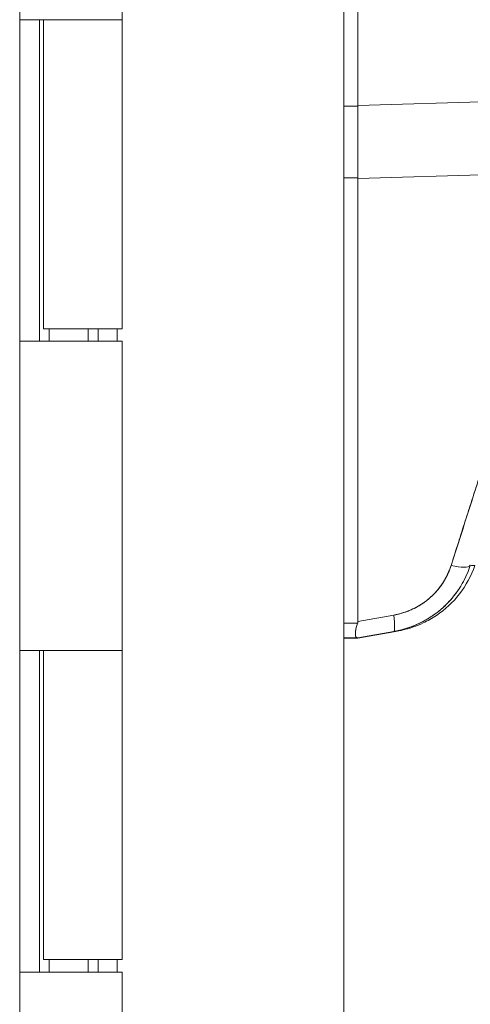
# Model space of a CAD drawing. Header units: inches. Extents: x 10 to 331, y 10 to 212.
# Tile 80 of 145: x 116.57 to 118, y 113.42 to 116.54. Entities that reach past the tile are written whole.
import ezdxf

# ---------------------------------------------------------------- set-up
doc = ezdxf.new("R2010")
doc.units = ezdxf.units.IN
doc.header["$LTSCALE"] = 20
doc.header["$MEASUREMENT"] = 0
doc.layers.add('Visible (ANSI)', color=7, linetype='Continuous', lineweight=5)

msp = doc.modelspace()

# ---------------------------------------------------------------- linework, layer by layer
at = {"layer": 'Visible (ANSI)'}
for p, q in [((117.5985, 147.5431), (117.5985, 85.543)), ((116.5714, 147.2306), (116.5714, 85.8556)), ((116.8964, 117.5231), (116.8964, 116.5431)), ((117.6432, 117.3346), (117.6432, 116.2706)), ((117.6432, 116.2706), (117.6432, 117.3346)), ((116.5715, 115.5231), (116.5715, 116.5431)), ((116.5718, 116.5431), (116.5715, 116.5431)), ((116.5718, 116.5431), (116.6498, 116.5431)), ((116.6343, 115.5231), (116.6343, 116.5431)), ((116.6464, 116.5431), (116.6464, 115.5631)), ((116.8964, 116.5431), (116.6498, 116.5431)), ((116.6498, 116.5431), (116.8964, 116.5431)), ((116.8964, 116.5431), (116.8964, 115.5631)), ((117.6432, 116.2706), (118.3106, 116.2904)), ((118.3106, 116.2904), (117.6432, 116.2706)), ((117.6432, 116.2692), (117.5985, 116.2692)), ((117.5985, 116.2692), (117.6432, 116.2692)), ((117.6432, 116.2692), (117.6432, 116.2706)), ((117.5985, 116.0412), (117.6432, 116.0412)), ((117.6432, 116.0412), (117.5985, 116.0412)), ((118.2892, 116.0592), (117.6432, 116.04)), ((117.6432, 116.04), (118.2892, 116.0592)), ((117.6432, 116.04), (117.6432, 116.0412)), ((117.6432, 116.04), (117.6432, 114.635)), ((117.6432, 114.635), (117.6432, 116.04)), ((117.7835, 116.0442), (117.7835, 116.0442)), ((116.8964, 115.5631), (116.6464, 115.5631)), ((116.6642, 115.5631), (116.6642, 115.5231)), ((116.7887, 115.5631), (116.7887, 115.5231)), ((116.8204, 115.5231), (116.8204, 115.5631)), ((116.8802, 115.5631), (116.8802, 115.5231)), ((116.5715, 115.5231), (116.5718, 115.5231)), ((116.6498, 115.5231), (116.5718, 115.5231)), ((116.6498, 115.5231), (116.8964, 115.5231)), ((116.8964, 115.5231), (116.8964, 114.5431)), ((117.5985, 114.6297), (117.6421, 114.6297)), ((117.6421, 114.6297), (117.5985, 114.6297)), ((117.6432, 114.635), (117.7563, 114.6549)), ((117.7563, 114.6549), (117.6432, 114.635)), ((117.6432, 114.5829), (117.7563, 114.6029)), ((117.7563, 114.6029), (117.6432, 114.5829)), ((117.6432, 114.582), (117.7563, 114.602)), ((117.7563, 114.602), (117.6432, 114.582)), ((117.5985, 114.5829), (117.6421, 114.5829)), ((117.6421, 114.5829), (117.5985, 114.5829)), ((117.5985, 114.582), (117.6421, 114.582)), ((117.6421, 114.582), (117.5985, 114.582)), ((117.6432, 114.5829), (117.6432, 114.582)), ((117.6432, 114.582), (117.6432, 114.5829)), ((116.5715, 113.5231), (116.5715, 114.5431)), ((116.5718, 114.5431), (116.5715, 114.5431)), ((116.5718, 114.5431), (116.6498, 114.5431)), ((116.6343, 113.5231), (116.6343, 114.5431)), ((116.6464, 114.5431), (116.6464, 113.5631)), ((116.8964, 114.5431), (116.6498, 114.5431)), ((116.6498, 114.5431), (116.8964, 114.5431)), ((116.8964, 114.5431), (116.8964, 113.5631)), ((116.8964, 113.5631), (116.6464, 113.5631)), ((116.6642, 113.5631), (116.6642, 113.5231)), ((116.7887, 113.5631), (116.7887, 113.5231)), ((116.8204, 113.5231), (116.8204, 113.5631)), ((116.8802, 113.5631), (116.8802, 113.5231)), ((116.5715, 113.5231), (116.5718, 113.5231)), ((116.6498, 113.5231), (116.5718, 113.5231)), ((116.6498, 113.5231), (116.8964, 113.5231)), ((116.8964, 113.5231), (116.8964, 112.5431))]:
    msp.add_line(p, q, dxfattribs=at)
for centre, major_axis, ratio, start_param, end_param in [((117.6865, 116.2679), (-0.0073, -0.6885), 0.063015, 4.711075, 5.048502), ((117.9246, 114.8379), (0.0751, -0.0236), 0.266507, 4.978392, 6.209308), ((117.9246, 114.8379), (0.0751, -0.0236), 0.266512, 4.978398, 6.20931), ((117.7427, 114.6804), (0.0137, -0.0775), 0.122495, 0.001264, 1.213909), ((117.7427, 114.6804), (0.0137, -0.0775), 0.122495, 0.001263, 1.213909), ((117.7427, 114.6795), (-0.0137, 0.0775), 0.122056, 3.757483, 4.352975)]:
    msp.add_ellipse(centre, major_axis=major_axis, ratio=ratio, start_param=start_param, end_param=end_param, dxfattribs=at)
for points, knots in [([(117.6432, 116.0412), (117.6429, 116.0656), (117.6427, 116.0905), (117.6426, 116.1157), (117.6425, 116.1408), (117.6425, 116.1663), (117.6426, 116.192), (117.6427, 116.2176), (117.6429, 116.2434), (117.6432, 116.2692)], [0, 0, 0, 0, 0.333333, 0.333333, 0.333333, 0.666667, 0.666667, 0.666667, 1, 1, 1, 1]), ([(117.6432, 116.2692), (117.6432, 116.2694), (117.6432, 116.2695), (117.6432, 116.2697), (117.6432, 116.2698), (117.6432, 116.27), (117.6432, 116.2701), (117.6432, 116.2703), (117.6432, 116.2704), (117.6432, 116.2706)], [0, 0, 0, 0, 0.333333, 0.333333, 0.333333, 0.666667, 0.666667, 0.666667, 1, 1, 1, 1]), ([(117.6432, 116.04), (117.6432, 116.0401), (117.6432, 116.0403), (117.6432, 116.0404), (117.6432, 116.0405), (117.6432, 116.0407), (117.6432, 116.0408), (117.6432, 116.041), (117.6432, 116.0411), (117.6432, 116.0412)], [0, 0, 0, 0, 0.333333, 0.333333, 0.333333, 0.666667, 0.666667, 0.666667, 1, 1, 1, 1]), ([(118.2892, 116.0592), (118.2775, 115.9754), (118.2607, 115.8865), (118.2383, 115.7925), (118.2159, 115.6985), (118.1878, 115.5994), (118.156, 115.4953), (118.1243, 115.3912), (118.0889, 115.2821), (118.0524, 115.1683), (118.0158, 115.0544), (117.9781, 114.9358), (117.9383, 114.8124)], [0, 0, 0, 0, 0.25, 0.25, 0.25, 0.5, 0.5, 0.5, 0.75, 0.75, 0.75, 1, 1, 1, 1]), ([(117.9383, 114.8124), (117.9459, 114.8366), (117.9535, 114.8608), (117.9612, 114.8849), (117.9685, 114.9079), (117.9758, 114.9308), (117.9832, 114.9537), (117.9902, 114.9756), (117.9972, 114.9974), (118.0042, 115.0192), (118.0109, 115.0401), (118.0177, 115.0609), (118.0244, 115.0818), (118.0308, 115.1017), (118.0373, 115.1216), (118.0437, 115.1416), (118.0499, 115.1607), (118.0561, 115.1798), (118.0623, 115.1989), (118.0682, 115.2172), (118.0741, 115.2355), (118.08, 115.2539), (118.0857, 115.2715), (118.0914, 115.2892), (118.097, 115.3068), (118.1024, 115.3238), (118.1079, 115.3408), (118.1133, 115.3578), (118.1185, 115.3742), (118.1236, 115.3906), (118.1288, 115.4071), (118.1315, 115.4156), (118.1341, 115.4241), (118.1368, 115.4326), (118.1391, 115.44), (118.1413, 115.4474), (118.1436, 115.4547), (118.1484, 115.4702), (118.1531, 115.4856), (118.1578, 115.501), (118.1623, 115.516), (118.1668, 115.5309), (118.1713, 115.5459), (118.1756, 115.5605), (118.1799, 115.5751), (118.1841, 115.5897), (118.1882, 115.6039), (118.1923, 115.6182), (118.1963, 115.6324), (118.2002, 115.6463), (118.2041, 115.6602), (118.2079, 115.6742), (118.2116, 115.6878), (118.2152, 115.7014), (118.2188, 115.7151), (118.2223, 115.7284), (118.2258, 115.7418), (118.2291, 115.7552), (118.2324, 115.7684), (118.2357, 115.7816), (118.2388, 115.7947), (118.242, 115.8077), (118.245, 115.8207), (118.2479, 115.8337), (118.2509, 115.8465), (118.2537, 115.8593), (118.2564, 115.8721), (118.2591, 115.8848), (118.2617, 115.8975), (118.2643, 115.9102), (118.2668, 115.9227), (118.2692, 115.9353), (118.2715, 115.9478), (118.2738, 115.9603), (118.276, 115.9727), (118.2781, 115.9852), (118.2801, 115.9975), (118.2821, 116.0099), (118.284, 116.0223), (118.2858, 116.0346), (118.2876, 116.0469), (118.2892, 116.0592)], [0, 0, 0, 0, 0.058373, 0.058373, 0.058373, 0.113771, 0.113771, 0.113771, 0.166588, 0.166588, 0.166588, 0.217025, 0.217025, 0.217025, 0.265271, 0.265271, 0.265271, 0.311506, 0.311506, 0.311506, 0.355892, 0.355892, 0.355892, 0.398581, 0.398581, 0.398581, 0.439711, 0.439711, 0.439711, 0.479413, 0.479413, 0.479413, 0.5, 0.5, 0.5, 0.517807, 0.517807, 0.517807, 0.555021, 0.555021, 0.555021, 0.59116, 0.59116, 0.59116, 0.62632, 0.62632, 0.62632, 0.660593, 0.660593, 0.660593, 0.694065, 0.694065, 0.694065, 0.726815, 0.726815, 0.726815, 0.75892, 0.75892, 0.75892, 0.79045, 0.79045, 0.79045, 0.821471, 0.821471, 0.821471, 0.852043, 0.852043, 0.852043, 0.882223, 0.882223, 0.882223, 0.912065, 0.912065, 0.912065, 0.941613, 0.941613, 0.941613, 0.970914, 0.970914, 0.970914, 1, 1, 1, 1]), ([(117.7563, 114.6029), (117.775, 114.6062), (117.7936, 114.6112), (117.8113, 114.6177), (117.8291, 114.6243), (117.8461, 114.6324), (117.8622, 114.6419), (117.8783, 114.6514), (117.8935, 114.6623), (117.9076, 114.6744), (117.9217, 114.6866), (117.9346, 114.7), (117.9463, 114.7145), (117.9579, 114.7291), (117.9682, 114.7446), (117.9771, 114.7611), (117.986, 114.7776), (117.9934, 114.795), (117.9991, 114.8129)], [0, 0, 0, 0, 0.166667, 0.166667, 0.166667, 0.333333, 0.333333, 0.333333, 0.5, 0.5, 0.5, 0.666667, 0.666667, 0.666667, 0.833333, 0.833333, 0.833333, 1, 1, 1, 1]), ([(117.9991, 114.8129), (117.9983, 114.8106), (117.9976, 114.8082), (117.9968, 114.8059), (117.9947, 114.8), (117.9925, 114.7941), (117.9901, 114.7883), (117.9876, 114.7825), (117.9851, 114.7768), (117.9823, 114.7712), (117.9806, 114.7678), (117.9789, 114.7644), (117.9771, 114.7611), (117.9759, 114.7589), (117.9747, 114.7568), (117.9735, 114.7546), (117.9704, 114.7492), (117.9672, 114.7439), (117.9638, 114.7386), (117.9603, 114.7334), (117.9568, 114.7283), (117.9531, 114.7233), (117.9508, 114.7204), (117.9486, 114.7174), (117.9463, 114.7145), (117.9447, 114.7126), (117.9431, 114.7106), (117.9415, 114.7087), (117.9374, 114.704), (117.9333, 114.6993), (117.929, 114.6948), (117.9247, 114.6903), (117.9203, 114.686), (117.9157, 114.6817), (117.913, 114.6793), (117.9103, 114.6768), (117.9076, 114.6744), (117.9056, 114.6728), (117.9036, 114.6711), (117.9017, 114.6695), (117.8968, 114.6655), (117.8919, 114.6617), (117.8868, 114.658), (117.8818, 114.6544), (117.8766, 114.6508), (117.8714, 114.6475), (117.8683, 114.6456), (117.8653, 114.6437), (117.8622, 114.6419), (117.8599, 114.6405), (117.8576, 114.6392), (117.8552, 114.6379), (117.8498, 114.6348), (117.8442, 114.632), (117.8386, 114.6293), (117.8329, 114.6265), (117.8271, 114.624), (117.8213, 114.6216), (117.818, 114.6203), (117.8147, 114.619), (117.8113, 114.6177), (117.8087, 114.6168), (117.8062, 114.6159), (117.8036, 114.615), (117.7976, 114.6129), (117.7915, 114.6111), (117.7854, 114.6094), (117.7792, 114.6077), (117.7731, 114.6062), (117.7668, 114.6049), (117.7633, 114.6042), (117.7598, 114.6035), (117.7563, 114.6029)], [0, 0, 0, 0, 0.021607, 0.021607, 0.021607, 0.077357, 0.077357, 0.077357, 0.133054, 0.133054, 0.133054, 0.166667, 0.166667, 0.166667, 0.188734, 0.188734, 0.188734, 0.244434, 0.244434, 0.244434, 0.300147, 0.300147, 0.300147, 0.333333, 0.333333, 0.333333, 0.355862, 0.355862, 0.355862, 0.411578, 0.411578, 0.411578, 0.467311, 0.467311, 0.467311, 0.5, 0.5, 0.5, 0.523075, 0.523075, 0.523075, 0.57886, 0.57886, 0.57886, 0.634636, 0.634636, 0.634636, 0.666667, 0.666667, 0.666667, 0.69037, 0.69037, 0.69037, 0.746068, 0.746068, 0.746068, 0.801783, 0.801783, 0.801783, 0.833333, 0.833333, 0.833333, 0.85749, 0.85749, 0.85749, 0.913181, 0.913181, 0.913181, 0.968909, 0.968909, 0.968909, 1, 1, 1, 1]), ([(117.9991, 114.8129), (118.0015, 114.8127), (118.0036, 114.8126), (118.0054, 114.8124), (118.0084, 114.8122), (118.0106, 114.8121), (118.0119, 114.8119), (118.0121, 114.8119), (118.0124, 114.8119), (118.0125, 114.8119), (118.0132, 114.8118), (118.0135, 114.8117), (118.0135, 114.8117)], [0, 0, 0, 0, 0.1263134, 0.1263134, 0.1263134, 0.3333333, 0.3333333, 0.3333333, 0.3719957, 0.3719957, 0.3719957, 0.502931, 0.502931, 0.502931, 0.502931]), ([(117.9383, 114.8124), (117.933, 114.7959), (117.9262, 114.7805), (117.9177, 114.766), (117.9093, 114.7515), (117.8992, 114.738), (117.8878, 114.7258), (117.8765, 114.7136), (117.8638, 114.7027), (117.85, 114.6932), (117.8362, 114.6837), (117.8213, 114.6756), (117.8057, 114.6692), (117.79, 114.6628), (117.7736, 114.658), (117.7563, 114.6549)], [0, 0, 0, 0, 0.2, 0.2, 0.2, 0.4, 0.4, 0.4, 0.6, 0.6, 0.6, 0.8, 0.8, 0.8, 1, 1, 1, 1]), ([(117.7563, 114.6549), (117.759, 114.6554), (117.7616, 114.6559), (117.7642, 114.6564), (117.7689, 114.6574), (117.7736, 114.6585), (117.7782, 114.6598), (117.7828, 114.6611), (117.7874, 114.6625), (117.7919, 114.664), (117.7964, 114.6655), (117.8008, 114.6672), (117.8052, 114.669), (117.8096, 114.6708), (117.8139, 114.6727), (117.8182, 114.6747), (117.8224, 114.6767), (117.8266, 114.6789), (117.8307, 114.6812), (117.8348, 114.6835), (117.8389, 114.6859), (117.8428, 114.6884), (117.8468, 114.6909), (117.8507, 114.6935), (117.8544, 114.6963), (117.8582, 114.699), (117.8619, 114.7019), (117.8656, 114.7049), (117.8671, 114.7062), (117.8687, 114.7075), (117.8702, 114.7088), (117.8722, 114.7105), (117.8742, 114.7123), (117.8761, 114.7141), (117.8795, 114.7173), (117.8828, 114.7205), (117.886, 114.7239), (117.8893, 114.7273), (117.8924, 114.7307), (117.8954, 114.7343), (117.8984, 114.7379), (117.9013, 114.7415), (117.904, 114.7453), (117.9068, 114.749), (117.9095, 114.7528), (117.912, 114.7567), (117.9146, 114.7607), (117.917, 114.7647), (117.9193, 114.7687), (117.9216, 114.7728), (117.9238, 114.7769), (117.9259, 114.7811), (117.9279, 114.7854), (117.9298, 114.7896), (117.9316, 114.794), (117.9334, 114.7983), (117.9351, 114.8027), (117.9366, 114.8072), (117.9372, 114.8089), (117.9378, 114.8106), (117.9383, 114.8124)], [0, 0, 0, 0, 0.031589, 0.031589, 0.031589, 0.087981, 0.087981, 0.087981, 0.14403, 0.14403, 0.14403, 0.199779, 0.199779, 0.199779, 0.255256, 0.255256, 0.255256, 0.310513, 0.310513, 0.310513, 0.36568, 0.36568, 0.36568, 0.420831, 0.420831, 0.420831, 0.475991, 0.475991, 0.475991, 0.5, 0.5, 0.5, 0.531175, 0.531175, 0.531175, 0.586356, 0.586356, 0.586356, 0.641598, 0.641598, 0.641598, 0.696973, 0.696973, 0.696973, 0.752544, 0.752544, 0.752544, 0.808363, 0.808363, 0.808363, 0.864488, 0.864488, 0.864488, 0.920979, 0.920979, 0.920979, 0.977864, 0.977864, 0.977864, 1, 1, 1, 1]), ([(118.0135, 114.8117), (118.0023, 114.7795), (117.9856, 114.7488), (117.9443, 114.6956), (117.9192, 114.6722), (117.8784, 114.6448), (117.8644, 114.6369), (117.8397, 114.6253), (117.8289, 114.6209), (117.8154, 114.6162), (117.8116, 114.615), (117.8041, 114.6127), (117.8007, 114.6117), (117.7948, 114.6101), (117.7924, 114.6095), (117.7871, 114.6082), (117.7848, 114.6077), (117.7783, 114.6062), (117.7757, 114.6057), (117.7691, 114.6044), (117.7654, 114.6037), (117.7613, 114.6029)], [0.00002, 0.00002, 0.00002, 0.00002, 0.259449, 0.259449, 0.51406, 0.51406, 0.636496, 0.636496, 0.727809, 0.727809, 0.767402, 0.767402, 0.817457, 0.817457, 0.874513, 0.874513, 0.976095, 0.976095, 1.233366, 1.233366, 1.582835, 1.582835, 1.582835, 1.582835]), ([(117.6421, 114.5829), (117.6401, 114.583), (117.6385, 114.5836), (117.6374, 114.585), (117.6362, 114.5863), (117.6355, 114.5884), (117.6352, 114.5912), (117.6348, 114.5939), (117.6348, 114.5974), (117.6352, 114.6013), (117.6355, 114.6053), (117.6362, 114.6098), (117.6374, 114.6146), (117.6385, 114.6194), (117.6401, 114.6245), (117.6421, 114.6297)], [0, 0, 0, 0, 0.2, 0.2, 0.2, 0.4, 0.4, 0.4, 0.6, 0.6, 0.6, 0.8, 0.8, 0.8, 1, 1, 1, 1]), ([(117.6421, 114.6297), (117.6407, 114.626), (117.6395, 114.6223), (117.6385, 114.6188), (117.6381, 114.6174), (117.6377, 114.616), (117.6374, 114.6146), (117.6369, 114.6126), (117.6365, 114.6107), (117.6362, 114.6088), (117.6357, 114.6062), (117.6354, 114.6037), (117.6352, 114.6013), (117.6352, 114.6009), (117.6351, 114.6006), (117.6351, 114.6002), (117.6349, 114.5977), (117.6349, 114.5953), (117.635, 114.5933), (117.635, 114.5925), (117.6351, 114.5918), (117.6352, 114.5912), (117.6353, 114.59), (117.6356, 114.5889), (117.6358, 114.588), (117.6362, 114.5867), (117.6367, 114.5857), (117.6374, 114.585), (117.6376, 114.5847), (117.6378, 114.5845), (117.638, 114.5844), (117.639, 114.5834), (117.6404, 114.583), (117.6421, 114.5829)], [0, 0, 0, 0, 0.142203, 0.142203, 0.142203, 0.2, 0.2, 0.2, 0.281923, 0.281923, 0.281923, 0.4, 0.4, 0.4, 0.418336, 0.418336, 0.418336, 0.551505, 0.551505, 0.551505, 0.6, 0.6, 0.6, 0.686289, 0.686289, 0.686289, 0.8, 0.8, 0.8, 0.832512, 0.832512, 0.832512, 1, 1, 1, 1]), ([(117.6421, 114.6297), (117.6423, 114.6303), (117.6425, 114.6308), (117.6427, 114.6314), (117.6428, 114.632), (117.6429, 114.6326), (117.643, 114.6332), (117.6431, 114.6338), (117.6432, 114.6344), (117.6432, 114.635)], [0, 0, 0, 0, 0.333333, 0.333333, 0.333333, 0.666667, 0.666667, 0.666667, 1, 1, 1, 1]), ([(117.6421, 114.6297), (117.6423, 114.6303), (117.6425, 114.6308), (117.6427, 114.6314), (117.6428, 114.632), (117.6429, 114.6326), (117.643, 114.6332), (117.6431, 114.6338), (117.6432, 114.6344), (117.6432, 114.635)], [0, 0, 0, 0, 0.333333, 0.333333, 0.333333, 0.666667, 0.666667, 0.666667, 1, 1, 1, 1]), ([(117.7563, 114.6029), (117.7627, 114.6039), (117.767, 114.6046), (117.7691, 114.6048), (117.7712, 114.6051), (117.7712, 114.605), (117.7691, 114.6045), (117.767, 114.604), (117.7627, 114.6032), (117.7563, 114.602)], [0, 0, 0, 0, 0.333333, 0.333333, 0.333333, 0.666667, 0.666667, 0.666667, 1, 1, 1, 1]), ([(117.7563, 114.602), (117.7587, 114.6024), (117.7608, 114.6028), (117.7626, 114.6032), (117.7661, 114.6039), (117.7686, 114.6044), (117.7698, 114.6047), (117.771, 114.605), (117.771, 114.605), (117.7697, 114.6049), (117.7685, 114.6048), (117.766, 114.6044), (117.7625, 114.6039), (117.7609, 114.6036), (117.7591, 114.6033), (117.7571, 114.603), (117.7568, 114.603), (117.7566, 114.6029), (117.7563, 114.6029)], [0, 0, 0, 0, 0.125959, 0.125959, 0.125959, 0.375449, 0.375449, 0.375449, 0.627486, 0.627486, 0.627486, 0.876322, 0.876322, 0.876322, 0.986527, 0.986527, 0.986527, 1, 1, 1, 1]), ([(117.6432, 114.5829), (117.6432, 114.5829), (117.6431, 114.5829), (117.643, 114.5829), (117.6429, 114.5829), (117.6428, 114.5829), (117.6427, 114.5829), (117.6425, 114.5829), (117.6423, 114.5829), (117.6421, 114.5829)], [0, 0, 0, 0, 0.333333, 0.333333, 0.333333, 0.666667, 0.666667, 0.666667, 1, 1, 1, 1]), ([(117.6432, 114.5829), (117.6432, 114.5829), (117.6431, 114.5829), (117.643, 114.5829), (117.6429, 114.5829), (117.6428, 114.5829), (117.6427, 114.5829), (117.6425, 114.5829), (117.6423, 114.5829), (117.6421, 114.5829)], [0, 0, 0, 0, 0.333333, 0.333333, 0.333333, 0.666667, 0.666667, 0.666667, 1, 1, 1, 1]), ([(117.6421, 114.582), (117.6423, 114.582), (117.6425, 114.582), (117.6427, 114.582), (117.6428, 114.582), (117.6429, 114.582), (117.643, 114.582), (117.6431, 114.582), (117.6432, 114.582), (117.6432, 114.582)], [0, 0, 0, 0, 0.333333, 0.333333, 0.333333, 0.666667, 0.666667, 0.666667, 1, 1, 1, 1]), ([(117.6421, 114.582), (117.6423, 114.582), (117.6425, 114.582), (117.6427, 114.582), (117.6428, 114.582), (117.6429, 114.582), (117.643, 114.582), (117.6431, 114.582), (117.6432, 114.582), (117.6432, 114.582)], [0, 0, 0, 0, 0.333333, 0.333333, 0.333333, 0.666667, 0.666667, 0.666667, 1, 1, 1, 1])]:
    msp.add_open_spline(points, degree=3, knots=knots, dxfattribs=at)
msp.add_open_spline([(117.7613, 114.6029), (117.7596, 114.6026), (117.758, 114.6023), (117.7563, 114.602)], degree=3, dxfattribs=at)

doc.saveas('drawing.dxf')
